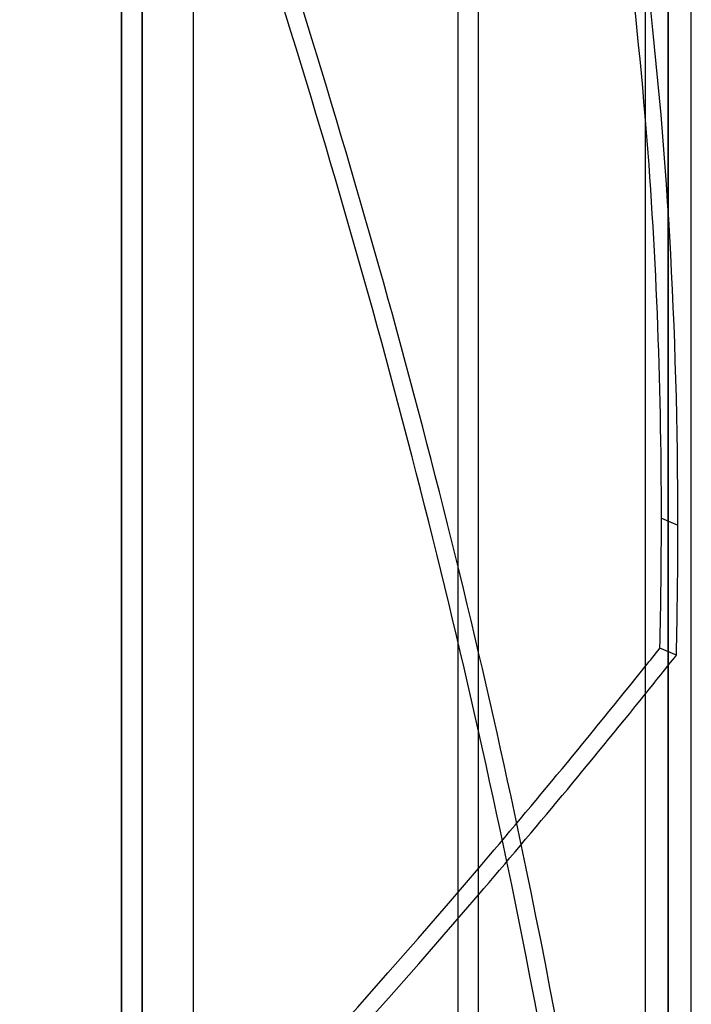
# Model space of a CAD drawing. Header units: millimetres. Extents: x -100 to 123, y -288 to 288.
# Tile 14 of 72: x -22 to 10, y -142 to -93. Entities that reach past the tile are written whole.
import ezdxf

# ---------------------------------------------------------------- set-up
doc = ezdxf.new("R2010")
doc.units = ezdxf.units.MM
doc.layers.add('MAIN-1', color=7, linetype='Continuous')
doc.layers.add('MAIN-2', color=7, linetype='Continuous')

msp = doc.modelspace()

# ---------------------------------------------------------------- linework, layer by layer
at = {"layer": 'MAIN-1'}
for p, q in [((-14, 268), (-14, -268)), ((0, -268), (0, 268)), ((8.175, 0), (8.175, -170.929)), ((10.435, -170.929), (10.435, 0)), ((-17.5, -227), (-17.5, 0)), ((9.305, -171.99), (9.305, 0))]:
    msp.add_line(p, q, dxfattribs=at)
for centre, major_axis, start_param, end_param in [((-129.184, -229.593), (-92.309, -216.155), 2.409798, 2.664849), ((-43.405, 55.024), (-113.079, -264.789), 0.991109, 1.041443), ((-42.595, 54.679), (113.079, 264.789), -2.155426, -2.105165), ((-128.375, -90.798), (-92.309, 216.155), -2.140843, -1.967507), ((-129.184, -91.144), (92.309, -216.155), 1.002429, 1.17182)]:
    msp.add_ellipse(centre, major_axis=major_axis, ratio=0.475528, start_param=start_param, end_param=end_param, dxfattribs=at)
at = {"layer": 'MAIN-2'}
for p, q in [((-1, -267), (-1, 267)), ((-17.5, 0), (-17.5, -227)), ((-16.5, 0), (-16.5, -226)), ((9.305, 0), (9.305, -170.496)), ((9.305, 0), (9.305, -171.99)), ((-16.5, -226), (-16.5, 0)), ((9.305, -170.496), (9.305, 0)), ((8.969, -117.824), (9.778, -118.17)), ((9.702, -124.547), (8.893, -124.201))]:
    msp.add_line(p, q, dxfattribs=at)
for centre, major_axis, start_param, end_param in [((-129.184, -91.144), (92.309, -216.155), 1.17182, 1.40511), ((-128.375, -90.798), (-92.309, 216.155), -1.967507, -1.736483), ((-128.375, -229.938), (92.309, 216.155), -0.839056, -0.686574), ((-129.184, -229.593), (-92.309, -216.155), 2.302536, 2.409798), ((-129.184, -229.593), (-92.309, -216.155), 2.269319, 2.302536), ((-128.375, -229.938), (92.309, 216.155), -0.872274, -0.839056), ((-43.405, 54.679), (113.079, -264.789), -1.045899, -0.472371), ((-42.595, 55.024), (-113.079, 264.789), 2.095693, 2.724012), ((-43.405, 55.024), (-113.079, -264.789), 1.041443, 1.045899), ((-42.595, 54.679), (113.079, 264.789), -2.105165, -2.095693), ((-43.405, 55.024), (-113.079, -264.789), 0.417581, 0.991109), ((-42.595, 54.679), (113.079, 264.789), -2.724012, -2.155426)]:
    msp.add_ellipse(centre, major_axis=major_axis, ratio=0.475528, start_param=start_param, end_param=end_param, dxfattribs=at)

doc.saveas('drawing.dxf')
